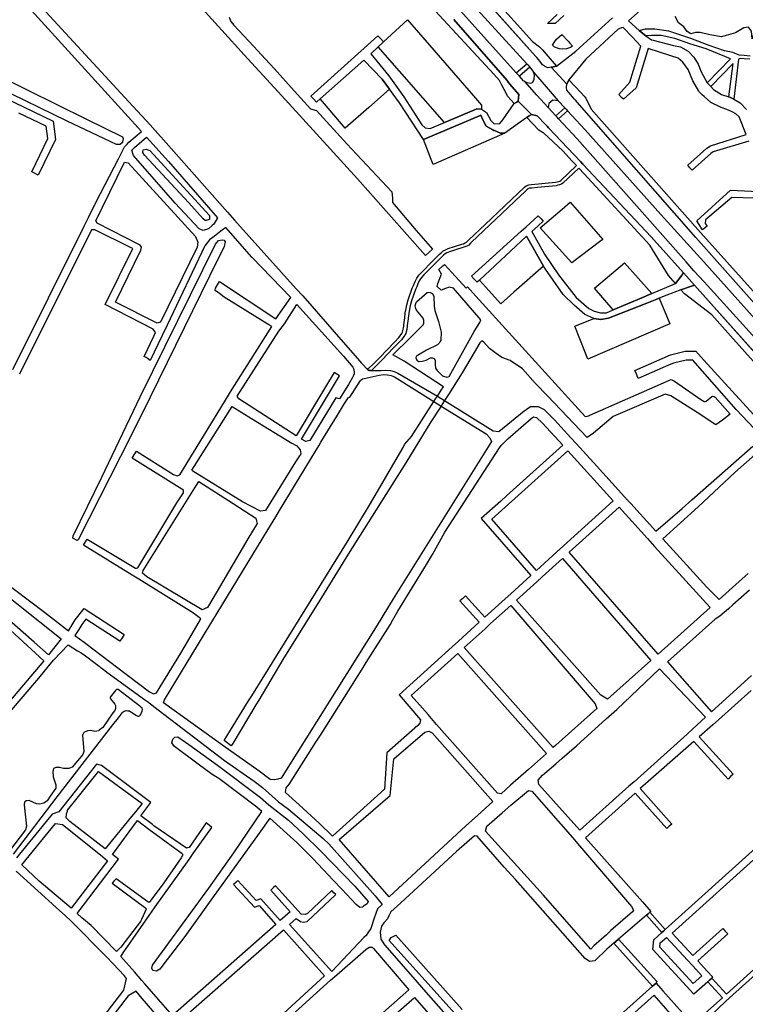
# Model space of a CAD drawing. Header units: metres. Extents: x 89872 to 99175, y 455036 to 468911.
# Tile 178 of 196: x 95569 to 96193, y 463790 to 464638. Entities that reach past the tile are written whole.
import ezdxf

# ---------------------------------------------------------------- set-up
doc = ezdxf.new("R2010")
doc.units = ezdxf.units.M
doc.layers.add('Waterdeel', color=7, linetype='Continuous', true_color=0x00aaff)
doc.layers.add('Wegdeel', color=7, linetype='Continuous', true_color=0x9a9a9a)
doc.layers.add('Wegdeel doorgaand', color=1, linetype='Continuous')

msp = doc.modelspace()

# ---------------------------------------------------------------- linework, layer by layer
at = {"layer": 'Waterdeel', "lineweight": -3}
for p, q in [((95742.58, 464628.78), (95695.77, 464680.92)), ((95749.09, 464639.99), (95750.53, 464636.38)), ((95750.53, 464636.38), (95752.88, 464633.3)), ((95752.88, 464633.3), (95770.08, 464614.81)), ((95761.92, 464607.66), (95742.58, 464628.78)), ((96030.7, 464621.13), (96035.43, 464625.04)), ((96035.43, 464625.04), (96040.69, 464619.54)), ((95770.08, 464614.81), (95776.49, 464607.93)), ((96027.25, 464616.02), (96029.35, 464619.14)), ((96028.78, 464614.5), (96027.25, 464616.02)), ((96030.7, 464613.6), (96028.78, 464614.5)), ((96029.35, 464619.14), (96030.7, 464621.13)), ((96033.18, 464612.81), (96030.7, 464613.6)), ((96042.78, 464614.09), (96039.28, 464612.9)), ((96040.69, 464619.54), (96042.24, 464617.72)), ((96042.24, 464617.72), (96044.36, 464615.24)), ((96044.36, 464615.24), (96042.78, 464614.09)), ((95509.07, 464610.08), (95626.13, 464552.19)), ((95800.59, 464565.43), (95761.92, 464607.66)), ((95776.49, 464607.93), (95787.94, 464595.62)), ((96035.85, 464612.52), (96033.18, 464612.81)), ((96039.28, 464612.9), (96035.85, 464612.52)), ((95609.46, 464550.57), (95501.73, 464602.97)), ((95787.94, 464595.62), (95802.41, 464579.46)), ((95802.41, 464579.46), (95818.84, 464561.1)), ((95859.32, 464500.82), (95800.59, 464565.43)), ((95818.84, 464561.1), (95824.26, 464559.83)), ((95824.26, 464559.83), (95850.29, 464531)), ((95652.11, 464530.41), (95609.46, 464550.57)), ((95626.13, 464552.19), (95657.29, 464537.1)), ((95657.29, 464537.1), (95657.78, 464535.43)), ((95655.07, 464530.41), (95652.11, 464530.41)), ((95657.04, 464532.09), (95655.07, 464530.41)), ((95657.2, 464532.82), (95657.04, 464532.09)), ((95657.78, 464535.43), (95657.2, 464532.82)), ((95850.29, 464531), (95888.96, 464489.79)), ((95674.53, 464523.48), (95674.7, 464524.28)), ((95676.01, 464521.33), (95674.53, 464523.48)), ((95674.7, 464524.28), (95675.03, 464525.87)), ((95675.03, 464525.87), (95677.49, 464526.35)), ((95714.21, 464480.24), (95676.01, 464521.33)), ((95677.49, 464526.35), (95680.69, 464525.4)), ((95680.69, 464525.4), (95731.97, 464469.32)), ((95870.48, 464488.28), (95859.32, 464500.82)), ((95918.03, 464434.85), (95870.48, 464488.28)), ((95888.96, 464489.79), (95889.5, 464484.19)), ((95726.67, 464466.45), (95714.21, 464480.24)), ((95889.5, 464484.19), (95889.68, 464480.58)), ((95889.68, 464480.58), (95909.84, 464456.3)), ((95731.97, 464469.32), (95731.97, 464465.96)), ((95728.21, 464464.96), (95726.67, 464466.45)), ((95729.27, 464464.95), (95728.21, 464464.96)), ((95730.87, 464465.55), (95729.27, 464464.95)), ((95731.97, 464465.96), (95730.87, 464465.55)), ((95909.84, 464456.3), (95924.11, 464440.48)), ((95672.26, 464313.23), (95737.35, 464444.77)), ((95737.35, 464444.77), (95739.66, 464447.76)), ((95739.66, 464447.76), (95742.86, 464448.48)), ((95742.86, 464448.48), (95744.67, 464448.13)), ((95744.67, 464448.13), (95745.44, 464446.64)), ((95745.44, 464446.64), (95744.67, 464442.53)), ((95744.67, 464442.53), (95732.17, 464417.01)), ((95920.9, 464437.51), (95918.03, 464434.85)), ((95924.11, 464440.48), (95920.9, 464437.51)), ((95932.99, 464425.97), (95934.36, 464427.23)), ((95934.36, 464427.23), (95940.74, 464420.26)), ((95928.55, 464410.76), (95931.81, 464418.77)), ((95929.49, 464422.72), (95932.99, 464425.97)), ((95931.81, 464418.77), (95929.49, 464422.72)), ((95940.74, 464420.26), (95953, 464406.88)), ((95732.17, 464417.01), (95681.12, 464312.85)), ((95928.11, 464408.1), (95928.55, 464410.76)), ((95910.31, 464394.93), (95919.28, 464403.1)), ((95919.28, 464403.1), (95920.59, 464403.43)), ((95920.59, 464403.43), (95922.08, 464403.1)), ((95922.08, 464403.1), (95923.62, 464402.17)), ((95923.62, 464402.17), (95924.51, 464400.96)), ((95931.34, 464405.06), (95928.11, 464408.1)), ((95935.29, 464406.5), (95931.34, 464405.06)), ((95938.3, 464407.75), (95935.29, 464406.5)), ((95942.05, 464406.87), (95938.3, 464407.75)), ((95965.46, 464379.48), (95942.05, 464406.87)), ((95953, 464406.88), (95953.99, 464407.78)), ((95953.99, 464407.78), (95961.18, 464399.87)), ((95909.19, 464391.52), (95909.56, 464393.67)), ((95909.56, 464393.67), (95910.31, 464394.93)), ((95924.51, 464400.96), (95925.12, 464399.6)), ((95925.12, 464399.6), (95925.3, 464391.38)), ((95961.18, 464399.87), (96055.07, 464296.59)), ((95909.51, 464389.37), (95909.19, 464391.52)), ((95910.31, 464387.83), (95909.51, 464389.37)), ((95915.87, 464380.83), (95910.31, 464387.83)), ((95925.3, 464391.38), (95925.91, 464387.55)), ((95925.91, 464387.55), (95929.09, 464378.02)), ((95916.57, 464378.86), (95915.87, 464380.83)), ((95916.02, 464375.07), (95916.52, 464376.76)), ((95916.52, 464376.76), (95916.57, 464378.86)), ((95929.09, 464378.02), (95931, 464371.06)), ((95959.82, 464369.31), (95964.8, 464377.06)), ((95964.8, 464377.06), (95965.46, 464379.48)), ((95904.86, 464363.92), (95916.02, 464375.07)), ((95931, 464371.06), (95931.38, 464368.73)), ((95931.51, 464367.23), (95931.28, 464363.64)), ((95931.38, 464368.73), (95931.51, 464367.23)), ((95938.46, 464330.75), (95959.82, 464369.31)), ((95889.96, 464349.44), (95904.86, 464363.92)), ((95929.61, 464359.3), (95928.28, 464357.97)), ((95930.35, 464360.69), (95929.61, 464359.3)), ((95931.1, 464361.72), (95930.35, 464360.69)), ((95931.28, 464363.64), (95931.1, 464361.72)), ((95964.58, 464359.72), (95959.8, 464351.46)), ((95966.35, 464361.27), (95964.58, 464359.72)), ((95968.12, 464360.39), (95966.35, 464361.27)), ((95972.98, 464354.86), (95968.12, 464360.39)), ((95918.71, 464353.3), (95911.01, 464348.87)), ((95928.28, 464357.97), (95918.71, 464353.3)), ((95959.8, 464351.46), (95949.57, 464333.77)), ((95978.72, 464350.45), (95972.98, 464354.86)), ((95983.57, 464347.14), (95978.72, 464350.45)), ((95899.48, 464343.81), (95889.96, 464349.44)), ((95933.34, 464321.85), (95899.48, 464343.81)), ((95909.85, 464347.78), (95909.64, 464346.65)), ((95909.64, 464346.65), (95910.57, 464344.89)), ((95910.4, 464348.61), (95909.85, 464347.78)), ((95911.01, 464348.87), (95910.4, 464348.61)), ((95910.57, 464344.89), (95912.32, 464343.66)), ((95912.32, 464343.66), (95915, 464343.76)), ((95915, 464343.76), (95918.61, 464344.69)), ((95918.61, 464344.69), (95922.12, 464346.65)), ((95922.12, 464346.65), (95924.07, 464346.75)), ((95924.07, 464346.75), (95925.72, 464346.03)), ((95925.72, 464346.03), (95926.14, 464344.38)), ((95926.14, 464344.38), (95926.14, 464341.39)), ((95990.86, 464344.48), (95983.57, 464347.14)), ((96001.46, 464337.42), (95990.86, 464344.48)), ((95926.14, 464341.39), (95926.55, 464337.98)), ((95926.55, 464337.98), (95927.89, 464335.92)), ((95927.89, 464335.92), (95932.53, 464331.18)), ((95949.57, 464333.77), (95937.63, 464315.08)), ((96012.72, 464324.64), (96001.46, 464337.42)), ((95932.53, 464331.18), (95936.24, 464330.25)), ((95936.24, 464330.25), (95938.46, 464330.75)), ((96056.85, 464296.38), (96122.88, 464325.28)), ((96122.88, 464325.28), (96127.96, 464327.66)), ((96127.96, 464327.66), (96129.54, 464327.98)), ((96129.54, 464327.98), (96132.4, 464326.55)), ((96132.4, 464326.55), (96154.94, 464310.99)), ((95928.21, 464313.82), (95931.45, 464318.89)), ((95931.45, 464318.89), (95933.34, 464321.85)), ((96022.9, 464314.02), (96012.72, 464324.64)), ((95639.51, 464243.97), (95672.26, 464313.23)), ((95681.12, 464312.85), (95664.54, 464279.9)), ((95906.01, 464279.1), (95925.18, 464309.09)), ((95925.18, 464309.09), (95926.7, 464311.47)), ((95926.7, 464311.47), (95928.21, 464313.82)), ((95934.37, 464309.97), (95932.89, 464307.66)), ((95937.63, 464315.08), (95934.37, 464309.97)), ((96057.16, 464278.28), (96022.9, 464314.02)), ((96124.15, 464315.43), (96079.46, 464296.17)), ((96129.23, 464314.16), (96124.15, 464315.43)), ((96151.67, 464299.63), (96129.23, 464314.16)), ((96154.94, 464310.99), (96157.75, 464309.3)), ((96157.75, 464309.3), (96158.66, 464309.22)), ((96158.66, 464309.22), (96159.6, 464309.51)), ((96159.6, 464309.51), (96164.29, 464313.62)), ((96164.29, 464313.62), (96165.28, 464313.7)), ((96165.28, 464313.7), (96166.35, 464313.58)), ((96166.35, 464313.58), (96167.25, 464312.96)), ((96167.25, 464312.96), (96180.19, 464298.28)), ((95931.38, 464305.29), (95922.63, 464291.59)), ((95932.89, 464307.66), (95931.38, 464305.29)), ((96167.96, 464289.08), (96151.67, 464299.63)), ((95922.63, 464291.59), (95900.99, 464256.36)), ((96055.07, 464296.59), (96056.85, 464296.38)), ((96079.46, 464296.17), (96062.56, 464281.77)), ((96173.49, 464293.21), (96167.96, 464289.08)), ((96180.19, 464298.28), (96173.49, 464293.21)), ((95664.54, 464279.9), (95619.04, 464189.93)), ((95899.9, 464272.2), (95906.01, 464279.1)), ((96062.56, 464281.77), (96057.16, 464278.28)), ((95869.7, 464219.87), (95898.61, 464269.69)), ((95898.61, 464269.69), (95899.9, 464272.2)), ((95900.99, 464256.36), (95851.3, 464177.63)), ((95614.8, 464193.41), (95639.51, 464243.97)), ((95851.37, 464189.58), (95869.7, 464219.87)), ((95614.47, 464191.52), (95614.8, 464193.41)), ((95618.06, 464189.62), (95614.47, 464191.52)), ((95619.04, 464189.93), (95618.06, 464189.62)), ((95768.36, 464055.82), (95851.37, 464189.58)), ((95851.3, 464177.63), (95828.34, 464140.31)), ((95828.34, 464140.31), (95795.26, 464087.09)), ((95795.26, 464087.09), (95774.46, 464052.11)), ((95765.71, 464051.54), (95768.36, 464055.82)), ((95744.54, 464017.43), (95765.71, 464051.54)), ((95771.94, 464047.88), (95752.2, 464014.69)), ((95774.46, 464052.11), (95771.94, 464047.88)), ((95700.57, 464018.43), (95702.25, 464020.3)), ((95702.25, 464020.3), (95704.79, 464020.51)), ((95704.79, 464020.51), (95714.33, 464013.94)), ((95699.7, 464015.21), (95700.57, 464018.43)), ((95702.04, 464012.24), (95699.7, 464015.21)), ((95722.38, 463996.98), (95702.04, 464012.24)), ((95714.33, 464013.94), (95738.92, 463996.13)), ((95750.74, 464012.56), (95744.54, 464017.43)), ((95752.2, 464014.69), (95750.74, 464012.56)), ((95734.26, 463988.07), (95722.38, 463996.98)), ((95738.92, 463996.13), (95775.91, 463968.27)), ((95740.1, 463984.45), (95734.26, 463988.07)), ((95772.72, 463959.78), (95740.1, 463984.45)), ((95775.91, 463968.27), (95783.07, 463961.9)), ((95783.07, 463961.9), (95800.05, 463948.64)), ((95753.09, 463920.65), (95776.98, 463956.2)), ((95776.98, 463956.2), (95772.72, 463959.78)), ((95783.93, 463950.36), (95774.85, 463937.49)), ((95807.21, 463929.53), (95783.93, 463950.36)), ((95800.05, 463948.64), (95812.78, 463936.96)), ((95774.85, 463937.49), (95765.83, 463925.29)), ((95812.78, 463936.96), (95827.9, 463922.1)), ((95821, 463915.74), (95807.21, 463929.53)), ((95731.61, 463890.14), (95753.09, 463920.65)), ((95765.83, 463925.29), (95734.7, 463881.96)), ((95827.9, 463922.1), (95857.08, 463891.86)), ((95838.86, 463896.79), (95821, 463915.74)), ((95845.98, 463889.2), (95838.86, 463896.79)), ((95682.9, 463823.72), (95731.61, 463890.14)), ((95858.41, 463875.94), (95845.98, 463889.2)), ((95857.08, 463891.86), (95868.49, 463878.59)), ((95734.7, 463881.96), (95710.91, 463848.62)), ((95861.33, 463873.55), (95858.41, 463875.94)), ((95867.69, 463876.74), (95864.69, 463874.53)), ((95868.49, 463878.59), (95867.69, 463876.74)), ((95863.71, 463873.82), (95861.33, 463873.55)), ((95864.69, 463874.53), (95863.71, 463873.82)), ((95710.91, 463848.62), (95695.53, 463828.72)), ((95886.67, 463844.97), (95888.51, 463847.67)), ((96022.42, 463694.63), (95886.67, 463844.97)), ((95888.51, 463847.67), (95892.34, 463849.79)), ((95892.34, 463849.79), (95949.4, 463785.61)), ((95695.53, 463828.72), (95689.39, 463820.29)), ((95682.41, 463821.27), (95682.9, 463823.72)), ((95683.39, 463819.19), (95682.41, 463821.27)), ((95686.45, 463818.82), (95683.39, 463819.19)), ((95689.39, 463820.29), (95686.45, 463818.82))]:
    msp.add_line(p, q, dxfattribs=at)
for points in [[(96208.46, 464642.24), (96205.14, 464637.26), (96202.65, 464631.45), (96199.16, 464621.3), (96198.5, 464628.13), (96196.01, 464631.45), (96191.86, 464631.03), (96184.8, 464626.47), (96172.76, 464623.14), (96162.8, 464624.8), (96154.5, 464626.88), (96150.35, 464626.88), (96146.19, 464625.64), (96143.29, 464627.71), (96140.38, 464631.86), (96135.82, 464635.19), (96132.91, 464640.58)], [(95563.39, 463919.28), (95601.08, 463968.87), (95648.97, 464030.76), (95653.68, 464036.92), (95655.44, 464039.22), (95656.85, 464041.06), (95657.69, 464041.95), (95658.67, 464042.59), (95660.2, 464042.98), (95661.88, 464042.93), (95663.21, 464042.69), (95668.68, 464039.14), (95670.3, 464038.15), (95671.14, 464038.2), (95671.88, 464038.6), (95672.42, 464039.24), (95673.21, 464040.32), (95673.65, 464041.26), (95674.15, 464042.39), (95674.29, 464044.02), (95674.05, 464045.15), (95672.76, 464046.34), (95671.98, 464046.92), (95653.55, 464061.11), (95652.76, 464061.26), (95651.92, 464061.06), (95651.13, 464060.42), (95646.6, 464054.56), (95646.65, 464053.72), (95646.8, 464053.18), (95650.49, 464048.65), (95651.04, 464047.51), (95651.23, 464046.23), (95651.18, 464044.71), (95650.54, 464043.23), (95648.99, 464040.99), (95640.34, 464028.49), (95637.21, 464026.12), (95636.82, 464025.67), (95633.45, 464025.09), (95629.67, 464025.86), (95627.09, 464025.67), (95623.92, 464024.13), (95622.73, 464021.82), (95623.92, 464007.76), (95623.12, 464005.26), (95613.79, 463994.28), (95611.01, 463993.13), (95606.44, 463993.13), (95602.87, 463994.09), (95599.69, 463993.9), (95597.91, 463993.13), (95597.11, 463990.63), (95597.51, 463986.01), (95599.89, 463979.07), (95599.89, 463976.19), (95594.93, 463969.45), (95592.4, 463965.45), (95589.48, 463963.39), (95586.02, 463962.36), (95583.1, 463962.62), (95576.98, 463965.71), (95574.32, 463965.45), (95572.73, 463964.17), (95572.47, 463962.1), (95572.73, 463959.01), (95574.59, 463943.53), (95573.68, 463940.35), (95559.84, 463922.22)]]:
    msp.add_lwpolyline(points, dxfattribs=at)
at = {"layer": 'Wegdeel'}
for p, q in [((96012.68, 464606.38), (95827.51, 464814.12)), ((95941.84, 464695.31), (96009.93, 464619.01)), ((95976.87, 464590.91), (95913.92, 464659.09)), ((95881.89, 464618.79), (95895.6, 464631.44)), ((95895.6, 464631.44), (95902.43, 464637.75)), ((95902.43, 464637.75), (95960.89, 464570.39)), ((95942.4, 464638.09), (95988.12, 464585.46)), ((95865.11, 464613.32), (95876.91, 464623.94)), ((95876.91, 464623.94), (95879.43, 464621.34)), ((95859.8, 464608.53), (95865.11, 464613.32)), ((95877.36, 464614.6), (95870.89, 464608.63)), ((95881.89, 464618.79), (95877.36, 464614.6)), ((95877.36, 464614.6), (95881.89, 464618.79)), ((95934.4, 464549.45), (95877.36, 464614.6)), ((95879.43, 464621.34), (95881.89, 464618.79)), ((96009.93, 464619.01), (96016.15, 464614.69)), ((96016.15, 464614.69), (96018.82, 464611.62)), ((95819.28, 464572.04), (95859.8, 464608.53)), ((95870.89, 464608.63), (95886.49, 464589.56)), ((96013.73, 464605.29), (96012.68, 464606.38)), ((96015.49, 464603.45), (96013.73, 464605.29)), ((96018.82, 464611.62), (96021.45, 464608.59)), ((96021.45, 464608.59), (96030.62, 464598.03)), ((95864.99, 464603.08), (95827.43, 464569.75)), ((95827.43, 464569.75), (95864.99, 464603.08)), ((95880.59, 464586.79), (95864.99, 464603.08)), ((95864.99, 464603.08), (95880.59, 464586.79)), ((95996.05, 464592.21), (96005.15, 464599.97)), ((96007.83, 464596.93), (95998.87, 464589.29)), ((96005.15, 464599.97), (96005.99, 464599.02)), ((96005.99, 464599.02), (96007.83, 464596.93)), ((96018.78, 464599.18), (96015.49, 464603.45)), ((96021.22, 464597.2), (96018.78, 464599.18)), ((96023.55, 464596.39), (96021.22, 464597.2)), ((96026.13, 464596.99), (96023.55, 464596.39)), ((96027.87, 464597.39), (96026.13, 464596.99)), ((96030.62, 464598.03), (96027.87, 464597.39)), ((95886.49, 464589.56), (95899.31, 464571.54)), ((95981.63, 464585.45), (95976.87, 464590.91)), ((95997.1, 464591.13), (95996.05, 464592.21)), ((95998.87, 464589.29), (95997.1, 464591.13)), ((96011.72, 464590.35), (96010.83, 464592.82)), ((96010.83, 464592.82), (96021.79, 464580.13)), ((96011.6, 464586.28), (96011.72, 464590.35)), ((95886.9, 464578.13), (95880.59, 464586.79)), ((95880.59, 464586.79), (95886.9, 464578.13)), ((95983.63, 464581.63), (95981.63, 464585.45)), ((95985.55, 464577.94), (95983.63, 464581.63)), ((95988.12, 464585.46), (95989.16, 464584.17)), ((95989.16, 464584.17), (95990.64, 464582.32)), ((95990.64, 464582.32), (95998.36, 464573.43)), ((96013.88, 464572.94), (96003.32, 464584.72)), ((96003.32, 464584.72), (96005.21, 464583.89)), ((96005.21, 464583.89), (96008.23, 464583.14)), ((96008.23, 464583.14), (96010.09, 464583.84)), ((96010.09, 464583.84), (96011.6, 464586.28)), ((96021.79, 464580.13), (96032.19, 464568.1)), ((96039.23, 464579.42), (96039.63, 464582.34)), ((96039.68, 464577.23), (96039.23, 464579.42)), ((96039.63, 464582.34), (96040.2, 464583.56)), ((96040.2, 464583.56), (96041.44, 464586.22)), ((96041.44, 464586.22), (96051.53, 464575.18)), ((95821.73, 464569.43), (95819.28, 464572.04)), ((95886.9, 464578.13), (95869.05, 464562.41)), ((95895.5, 464566.34), (95886.9, 464578.13)), ((95899.31, 464571.54), (95914.91, 464547.27)), ((95988.72, 464571.86), (95985.55, 464577.94)), ((95994.37, 464565.74), (95988.72, 464571.86)), ((95998.36, 464573.43), (95997.72, 464567.79)), ((96023.51, 464562.2), (96013.88, 464572.94)), ((96046.07, 464569.55), (96039.68, 464577.23)), ((96051.53, 464575.18), (96054.38, 464572.05)), ((96054.38, 464572.05), (96055.85, 464570.3)), ((95824.15, 464566.84), (95821.73, 464569.43)), ((95827.43, 464569.75), (95824.15, 464566.84)), ((95831.02, 464565.49), (95827.43, 464569.75)), ((95848.7, 464544.5), (95831.02, 464565.49)), ((95869.05, 464562.41), (95848.7, 464544.5)), ((95900.38, 464558.94), (95895.5, 464566.34)), ((95960.89, 464570.39), (95966.22, 464564.26)), ((95966.22, 464564.26), (95966.22, 464560.79)), ((95984.59, 464551.78), (95994.37, 464565.74)), ((95994.37, 464565.74), (95996.44, 464567.01)), ((95996.44, 464567.01), (95994.37, 464565.74)), ((95996.44, 464567.01), (95997.72, 464567.79)), ((95997.72, 464567.79), (95996.44, 464567.01)), ((95997.72, 464567.79), (96003.13, 464562.33)), ((96003.13, 464562.33), (96009.08, 464556.3)), ((96024.1, 464565.73), (96023.51, 464562.2)), ((96027.62, 464568.67), (96024.1, 464565.73)), ((96032.19, 464568.1), (96027.62, 464568.67)), ((96030.01, 464555.22), (96037.78, 464562.15)), ((96037.78, 464562.15), (96039.05, 464560.76)), ((96047.26, 464568.23), (96046.07, 464569.55)), ((96048.53, 464566.82), (96047.26, 464568.23)), ((96150.51, 464450.44), (96048.53, 464566.82)), ((96055.85, 464570.3), (96060.43, 464560.94)), ((95916.3, 464534.79), (95900.38, 464558.94)), ((95964.37, 464555.1), (95916.3, 464534.79)), ((95916.3, 464534.79), (95964.37, 464555.1)), ((95934.4, 464549.45), (95959.55, 464560.08)), ((95959.55, 464560.08), (95934.4, 464549.45)), ((95959.55, 464560.08), (95962.06, 464561.14)), ((95962.06, 464561.14), (95959.55, 464560.08)), ((95962.06, 464561.14), (95966.22, 464560.79)), ((95966.22, 464560.79), (95962.06, 464561.14)), ((95965.52, 464555.59), (95964.37, 464555.1)), ((95964.37, 464555.1), (95965.52, 464555.59)), ((95967.13, 464552.25), (95965.52, 464555.59)), ((95965.52, 464555.59), (95967.13, 464552.25)), ((95966.22, 464560.79), (95970.38, 464558.02)), ((95970.38, 464558.02), (95974.19, 464551.08)), ((96005.24, 464553.71), (95999.43, 464549.6)), ((96007.3, 464555.1), (96005.24, 464553.71)), ((96005.24, 464553.71), (96007.3, 464555.1)), ((96015.6, 464542.83), (96005.24, 464553.71)), ((96009.08, 464556.3), (96007.3, 464555.1)), ((96007.3, 464555.1), (96009.08, 464556.3)), ((96009.08, 464556.3), (96013.93, 464555.13)), ((96013.93, 464555.13), (96021.38, 464547.66)), ((96031.22, 464553.92), (96030.01, 464555.22)), ((96032.51, 464552.53), (96031.22, 464553.92)), ((96040.26, 464559.45), (96032.51, 464552.53)), ((96039.05, 464560.76), (96040.26, 464559.45)), ((96060.43, 464560.94), (96154.62, 464454.55)), ((95914.91, 464547.27), (95917.69, 464544.84)), ((95921.85, 464544.15), (95934.4, 464549.45)), ((95970.03, 464546.23), (95967.13, 464552.25)), ((95967.13, 464552.25), (95970.03, 464546.23)), ((95975.99, 464543.11), (95970.03, 464546.23)), ((95970.03, 464546.23), (95975.99, 464543.11)), ((95974.19, 464551.08), (95976.96, 464548.31)), ((95976.96, 464548.31), (95981.82, 464548.66)), ((95981.82, 464548.66), (95984.59, 464551.78)), ((95999.43, 464549.6), (95986.32, 464540.34)), ((96021.38, 464547.66), (96022.68, 464546.17)), ((96022.68, 464546.17), (96023.82, 464544.87)), ((95917.69, 464544.84), (95921.85, 464544.15)), ((95986.32, 464540.34), (95924.63, 464513.23)), ((95976.9, 464542.64), (95975.99, 464543.11)), ((95975.99, 464543.11), (95976.9, 464542.64)), ((95977.31, 464542.42), (95976.9, 464542.64)), ((95976.9, 464542.64), (95977.31, 464542.42)), ((95982.51, 464540.34), (95977.31, 464542.42)), ((95977.31, 464542.42), (95982.51, 464540.34)), ((95986.32, 464540.34), (95982.51, 464540.34)), ((95982.51, 464540.34), (95986.32, 464540.34)), ((96019.29, 464540.54), (96015.6, 464542.83)), ((96019.73, 464540.26), (96019.29, 464540.54)), ((96036.29, 464524.93), (96019.73, 464540.26)), ((96023.82, 464544.87), (96051.3, 464515.72)), ((95920.59, 464523.7), (95916.3, 464534.79)), ((95922.95, 464517.58), (95920.59, 464523.7)), ((96044.31, 464516.2), (96036.29, 464524.93)), ((95924.63, 464513.23), (95922.95, 464517.58)), ((96034.33, 464499.48), (96047.79, 464512.39)), ((96047.79, 464512.39), (96044.31, 464516.2)), ((96051.3, 464515.72), (96053.38, 464513.51)), ((96053.38, 464513.51), (96112.29, 464451.03)), ((96049.84, 464510.2), (96036.23, 464497.16)), ((96054.41, 464505.21), (96049.84, 464510.2)), ((96110.9, 464443.72), (96054.41, 464505.21)), ((96003.29, 464493.8), (96004.7, 464494.93)), ((96004.7, 464494.93), (96006.9, 464495.65)), ((96006.9, 464495.65), (96009.06, 464495.95)), ((96009.06, 464495.95), (96029.83, 464497.97)), ((96030.29, 464495), (96014.45, 464493.46)), ((96029.83, 464497.97), (96031.14, 464498.25)), ((96031.73, 464495.3), (96030.29, 464495)), ((96031.14, 464498.25), (96032.5, 464498.51)), ((96033.36, 464495.62), (96031.73, 464495.3)), ((96032.5, 464498.51), (96033.53, 464498.93)), ((96034.97, 464496.28), (96033.36, 464495.62)), ((96033.53, 464498.93), (96034.33, 464499.48)), ((96036.23, 464497.16), (96034.97, 464496.28)), ((95969.19, 464461.52), (96003.29, 464493.8)), ((96003.17, 464489.51), (95996.06, 464482.79)), ((96003.99, 464490.3), (96003.17, 464489.51)), ((96005.28, 464491.55), (96003.99, 464490.3)), ((96006.15, 464492.25), (96005.28, 464491.55)), ((96007.58, 464492.72), (96006.15, 464492.25)), ((96009.41, 464492.97), (96007.58, 464492.72)), ((96014.45, 464493.46), (96009.41, 464492.97)), ((95994.13, 464480.97), (95957.47, 464446.33)), ((95996.06, 464482.79), (95994.13, 464480.97)), ((96035.46, 464474.75), (96042.4, 464480.76)), ((96042.4, 464480.76), (96070.54, 464448.73)), ((96004.61, 464459.69), (96014.99, 464469.07)), ((96014.99, 464469.07), (96017.15, 464466.77)), ((96016.78, 464458.57), (96035.46, 464474.75)), ((95955.37, 464448.46), (95969.19, 464461.52)), ((96014.88, 464460.46), (96009.46, 464455.6)), ((96019.32, 464464.45), (96014.88, 464460.46)), ((96017.15, 464466.77), (96019.32, 464464.45)), ((95957.53, 464417.18), (96000.28, 464455.78)), ((96000.28, 464455.78), (96004.61, 464459.69)), ((96009.46, 464455.6), (96020.44, 464435.92)), ((96043.78, 464428.6), (96016.78, 464458.57)), ((96154.62, 464454.55), (96287.16, 464306.89)), ((95942.9, 464442.5), (95949.1, 464444.51)), ((95949.1, 464444.51), (95950.65, 464445.02)), ((95950.65, 464445.02), (95952.17, 464445.69)), ((95952.17, 464445.69), (95953.28, 464446.28)), ((95953.28, 464446.28), (95954.38, 464447.45)), ((95955.12, 464443.85), (95953.47, 464442.99)), ((95954.38, 464447.45), (95955.37, 464448.46)), ((95956.56, 464445.38), (95955.12, 464443.85)), ((95957.47, 464446.33), (95956.56, 464445.38)), ((96004.88, 464451.48), (95964.57, 464413.72)), ((95964.57, 464413.72), (96004.88, 464451.48)), ((96019.65, 464425.7), (96004.88, 464451.48)), ((96004.88, 464451.48), (96019.65, 464425.7)), ((96067.6, 464446.52), (96043.78, 464428.6)), ((96070.54, 464448.73), (96067.6, 464446.52)), ((96127.09, 464417.63), (96110.9, 464443.72)), ((96112.29, 464451.03), (96140.04, 464419.92)), ((96277.17, 464307.92), (96150.51, 464450.44)), ((95926.35, 464432.31), (95929.7, 464435.68)), ((95929.7, 464435.68), (95931.38, 464437.31)), ((95931.38, 464437.31), (95933.06, 464438.8)), ((95933.41, 464435.11), (95931.8, 464433.55)), ((95933.06, 464438.8), (95935.06, 464439.83)), ((95934.76, 464436.31), (95933.41, 464435.11)), ((95936.28, 464437.09), (95934.76, 464436.31)), ((95935.06, 464439.83), (95937.55, 464440.77)), ((95937.04, 464437.37), (95936.28, 464437.09)), ((95938.54, 464437.94), (95937.04, 464437.37)), ((95937.55, 464440.77), (95942.9, 464442.5)), ((95943.82, 464439.65), (95938.54, 464437.94)), ((95950.03, 464441.66), (95943.82, 464439.65)), ((95951.73, 464442.22), (95950.03, 464441.66)), ((95953.47, 464442.99), (95951.73, 464442.22)), ((96020.44, 464435.92), (96032.57, 464418.31)), ((95916.73, 464422.57), (95921.68, 464427.58)), ((95921.68, 464427.58), (95926.35, 464432.31)), ((95924.89, 464426.56), (95924.09, 464425.74)), ((95928.52, 464430.23), (95924.89, 464426.56)), ((95929.19, 464430.91), (95928.52, 464430.23)), ((95931.8, 464433.55), (95929.19, 464430.91)), ((96081.68, 464422.2), (96089.3, 464428.6)), ((96089.3, 464428.6), (96112.89, 464402.14)), ((95912.23, 464417.92), (95914.23, 464420.04)), ((95914.23, 464420.04), (95914.53, 464420.35)), ((95914.53, 464420.35), (95916.73, 464422.57)), ((95916.53, 464418.1), (95914.58, 464416.03)), ((95924.09, 464425.74), (95916.53, 464418.1)), ((96019.65, 464425.7), (95994.06, 464403.18)), ((96021.13, 464423.11), (96019.65, 464425.7)), ((96036.46, 464401.38), (96021.13, 464423.11)), ((96032.57, 464418.31), (96047.66, 464398.86)), ((96063.45, 464406.87), (96081.68, 464422.2)), ((96138.01, 464417.2), (96140.04, 464419.92)), ((96140.04, 464419.92), (96138.01, 464417.2)), ((96140.04, 464419.92), (96144.85, 464414.53)), ((95907.58, 464409.09), (95908.97, 464412.5)), ((95908.97, 464412.5), (95910.52, 464415.41)), ((95911.69, 464411.22), (95910.36, 464407.95)), ((95910.52, 464415.41), (95912.23, 464417.92)), ((95913.1, 464413.86), (95911.69, 464411.22)), ((95914.58, 464416.03), (95913.1, 464413.86)), ((95959.97, 464414.48), (95957.53, 464417.18)), ((95962.36, 464411.84), (95959.97, 464414.48)), ((95964.57, 464413.72), (95962.36, 464411.84)), ((95969.69, 464408.03), (95964.57, 464413.72)), ((96112.89, 464402.14), (96133.18, 464410.72)), ((96133.18, 464410.72), (96127.09, 464417.63)), ((96133.18, 464410.72), (96138.01, 464417.2)), ((96138.01, 464417.2), (96133.18, 464410.72)), ((96144.85, 464414.53), (96149.49, 464409.33)), ((95903.16, 464396.65), (95906.59, 464406.7)), ((95909.4, 464405.64), (95906.03, 464395.76)), ((95906.59, 464406.7), (95907.58, 464409.09)), ((95910.36, 464407.95), (95909.4, 464405.64)), ((95982.92, 464393.37), (95969.69, 464408.03)), ((95994.06, 464403.18), (95982.92, 464393.37)), ((96045.84, 464392), (96036.46, 464401.38)), ((96079.48, 464388.02), (96063.45, 464406.87)), ((96104.22, 464398.48), (96112.89, 464402.14)), ((96112.89, 464402.14), (96104.22, 464398.48)), ((96137.82, 464405.46), (96125.66, 464400.69)), ((96146.06, 464408.2), (96137.82, 464405.46)), ((96137.82, 464405.46), (96146.06, 464408.2)), ((96140.95, 464401.92), (96137.82, 464405.46)), ((96164.46, 464383.79), (96140.95, 464401.92)), ((96149.49, 464409.33), (96146.06, 464408.2)), ((96146.06, 464408.2), (96149.49, 464409.33)), ((96149.49, 464409.33), (96246.2, 464300.94)), ((95901.95, 464392.36), (95903.16, 464396.65)), ((95906.03, 464395.76), (95904.86, 464391.62)), ((96047.66, 464398.86), (96058.42, 464389.26)), ((96108.52, 464393.96), (96075.57, 464381.02)), ((96075.57, 464381.02), (96108.52, 464393.96)), ((96079.48, 464388.02), (96104.22, 464398.48)), ((96104.22, 464398.48), (96079.48, 464388.02)), ((96117.16, 464397.35), (96108.52, 464393.96)), ((96108.52, 464393.96), (96117.16, 464397.35)), ((96119.15, 464398.13), (96117.16, 464397.35)), ((96117.16, 464397.35), (96119.15, 464398.13)), ((96125.66, 464400.69), (96119.15, 464398.13)), ((96119.15, 464398.13), (96128.19, 464375.99)), ((95900.12, 464381.35), (95900.5, 464385.38)), ((95900.5, 464385.38), (95901.27, 464389.32)), ((95901.27, 464389.32), (95901.95, 464392.36)), ((95903.48, 464384.95), (95903.1, 464381.03)), ((95904.21, 464388.71), (95903.48, 464384.95)), ((95904.86, 464391.62), (95904.21, 464388.71)), ((96055.21, 464383.99), (96045.84, 464392)), ((96058.42, 464389.26), (96062.99, 464386.97)), ((96062.99, 464386.97), (96068.71, 464385.59)), ((96068.71, 464385.59), (96073.74, 464385.59)), ((96073.74, 464385.59), (96079.48, 464388.02)), ((95899.34, 464375.11), (95900.12, 464381.35)), ((95902.81, 464378.72), (95902.31, 464374.72)), ((95902.93, 464379.66), (95902.81, 464378.72)), ((95903.1, 464381.03), (95902.93, 464379.66)), ((96046.52, 464373.93), (96062.76, 464380.56)), ((96062.76, 464380.56), (96055.21, 464383.99)), ((96128.19, 464375.99), (96057.73, 464345.56)), ((96068.94, 464379.88), (96062.76, 464380.56)), ((96062.76, 464380.56), (96068.94, 464379.88)), ((96075.57, 464381.02), (96068.94, 464379.88)), ((96068.94, 464379.88), (96075.57, 464381.02)), ((96180.49, 464365.79), (96164.46, 464383.79)), ((95896.96, 464366.8), (95897.67, 464367.86)), ((95897.67, 464367.86), (95898.14, 464368.95)), ((95898.14, 464368.95), (95898.54, 464370.05)), ((95898.54, 464370.05), (95898.85, 464371.56)), ((95898.85, 464371.56), (95898.98, 464372.53)), ((95898.98, 464372.53), (95899.18, 464373.93)), ((95899.18, 464373.93), (95899.34, 464375.11)), ((95900.93, 464367.84), (95900.47, 464366.77)), ((95901.44, 464369.23), (95900.93, 464367.84)), ((95901.81, 464371.06), (95901.44, 464369.23)), ((95901.96, 464372.13), (95901.81, 464371.06)), ((95902.15, 464373.52), (95901.96, 464372.13)), ((95902.31, 464374.72), (95902.15, 464373.52)), ((96055.15, 464352.1), (96046.52, 464373.93)), ((95878.51, 464347.19), (95891.26, 464360.28)), ((95896.17, 464361.02), (95890.27, 464354.96)), ((95891.26, 464360.28), (95895.14, 464364.26)), ((95895.14, 464364.26), (95896.96, 464366.8)), ((95897.41, 464362.29), (95896.17, 464361.02)), ((95899.41, 464365.07), (95897.41, 464362.29)), ((95900.27, 464366.31), (95899.41, 464365.07)), ((95900.47, 464366.77), (95900.27, 464366.31)), ((96241.76, 464296.98), (96180.49, 464365.79)), ((95890.27, 464354.96), (95880.65, 464345.09)), ((96057.73, 464345.56), (96055.15, 464352.1)), ((95872.51, 464341.08), (95878.51, 464347.19)), ((95880.65, 464345.09), (95874.62, 464338.94)), ((95867.51, 464337.3), (95868.19, 464337.47)), ((95868.06, 464336.81), (95867.51, 464337.3)), ((95868.95, 464336.28), (95868.06, 464336.81)), ((95868.19, 464337.47), (95869.5, 464338.22)), ((95869.72, 464335.97), (95868.95, 464336.28)), ((95869.5, 464338.22), (95872.51, 464341.08)), ((95870.63, 464335.78), (95869.72, 464335.97)), ((95871.43, 464335.78), (95870.63, 464335.78)), ((95874.62, 464338.94), (95871.43, 464335.78)), ((96108.23, 463866.96), (96109.63, 463868.16)), ((96121.48, 463852.09), (96108.23, 463866.96)), ((96109.63, 463868.16), (96111.08, 463869.42)), ((96111.08, 463869.42), (96124.28, 463854.62)), ((96122.95, 463853.42), (96121.48, 463852.09)), ((96124.28, 463854.62), (96122.95, 463853.42)), ((96080.17, 463842.78), (96081.77, 463844.16)), ((96113.43, 463805.76), (96080.17, 463842.78)), ((96081.77, 463844.16), (96084.2, 463846.25)), ((96084.2, 463846.25), (96116.92, 463809.83)), ((96119.6, 463839.38), (96119.99, 463843.08)), ((96119.99, 463843.08), (96125.27, 463847.59)), ((96125.27, 463847.59), (96143.5, 463828.09)), ((96148.46, 463808.08), (96119.6, 463839.38)), ((96143.5, 463828.09), (96147.76, 463823.44)), ((96147.76, 463823.44), (96155.77, 463814.68)), ((96116.42, 463808.43), (96114.81, 463806.99)), ((96116.92, 463809.83), (96116.42, 463808.43)), ((96155.77, 463814.68), (96148.46, 463808.08)), ((96114.81, 463806.99), (96113.43, 463805.76))]:
    msp.add_line(p, q, dxfattribs=at)
for points in [[(95570.93, 464667.17), (95662.64, 464567.33), (95681.08, 464547.26), (95685.26, 464542.61), (95694.71, 464531.89), (95747.41, 464472.1), (95753.45, 464465.36), (95806.69, 464406.31), (95812.27, 464400.04), (95847.12, 464360.31), (95861.3, 464343.94), (95862.67, 464342.47), (95864, 464341.05), (95867.51, 464337.3), (95868.06, 464336.81), (95868.95, 464336.28), (95869.72, 464335.97), (95870.63, 464335.78), (95871.43, 464335.78), (95873.13, 464335.79), (95879.72, 464335.92), (95883.9, 464336.04), (95887.75, 464335.73), (95891.04, 464334.93), (95894.13, 464333.63), (95928.21, 464313.82), (95934.37, 464309.97), (95976.16, 464283.85), (95981.03, 464283.46), (96002.76, 464301.23), (96004.46, 464302.33), (96008.27, 464304.8), (96011.73, 464304.8), (96014.94, 464304.8), (96020.02, 464302.26), (96028.91, 464293.36), (96043.07, 464277.94), (96047.67, 464272.92), (96062.42, 464256.72), (96086.65, 464230.1), (96091.64, 464224.61), (96094.65, 464221.29), (96116.15, 464197.61), (96138.86, 464216.97), (96147.32, 464224.62), (96199.57, 464270.81)], [(95562.88, 464336.77), (95624.18, 464460.18), (95627.92, 464467.7), (95634.62, 464481.19), (95653.66, 464518.12), (95659.01, 464528.5), (95660.34, 464529.96), (95661.18, 464530.88), (95662.71, 464532.56), (95673.41, 464541.68), (95601.73, 464620.67), (95567.48, 464658.89)], [(96120.22, 464661.55), (96092.59, 464636.98), (96101.96, 464628.64), (96105.1, 464626), (96107.61, 464623.89), (96112.43, 464620.68), (96113.83, 464620.31), (96131.43, 464615.68), (96137.43, 464614.43), (96143.92, 464610.68), (96148.92, 464605.68), (96152.67, 464599.68), (96155.17, 464592.93), (96160.41, 464583.48), (96161.17, 464582.67), (96161.72, 464582.1), (96163.48, 464580.26), (96165.92, 464577.92), (96172.67, 464573.42), (96179.05, 464571.44), (96180.9, 464570.72), (96181.67, 464570.42), (96183.27, 464569.51), (96188.67, 464566.42), (96194.16, 464560.67)], [(96037, 464641.57), (96029.45, 464634.76), (96026.93, 464634.71), (96023.1, 464634.63), (96031.14, 464642.5)], [(96196.24, 464533.37), (96165.62, 464524.12), (96163.54, 464522.7), (96147.41, 464508.34), (96145.55, 464510.38), (96143.62, 464512.52), (96160.06, 464527.16), (96163.13, 464529.25), (96193.99, 464539.05), (96187.92, 464554.42), (96184.92, 464556.92), (96181.99, 464558.48), (96177.28, 464560.48), (96172.42, 464562.42), (96163.67, 464566.67), (96157.67, 464571.67), (96156.28, 464573.07), (96153.42, 464575.92), (96153.16, 464576.38), (96148.17, 464585.17), (96143.92, 464594.93), (96139.43, 464601.43), (96135.43, 464604.68), (96129.18, 464606.93), (96109.48, 464613.1), (96099.36, 464579.35), (96088.31, 464569.54), (96086.79, 464571.06), (96084.32, 464573.53), (96093.93, 464584.17), (96103.34, 464615.25), (96095.74, 464623.15), (96087.98, 464631.22), (96086.61, 464630.96), (96083.68, 464629.68), (96056.06, 464604.02), (96041.44, 464586.22), (96040.2, 464583.56), (96039.63, 464582.34), (96032.88, 464589.66), (96026.13, 464596.99), (96027.87, 464597.39), (96030.62, 464598.03), (96047.46, 464610.86), (96078.8, 464639.51)], [(96197.07, 464603.88), (96192.11, 464604.24), (96188.67, 464604.49), (96187.42, 464603.99), (96183.27, 464569.51), (96181.67, 464570.42), (96180.9, 464570.72), (96179.05, 464571.44), (96182.88, 464600.12), (96163.48, 464580.26), (96161.72, 464582.1), (96161.17, 464582.67), (96160.41, 464583.48), (96180.5, 464604.34), (96159.42, 464612.74), (96145.42, 464616.99), (96132.43, 464621.68), (96120.93, 464624.18), (96112.43, 464624.43), (96107.61, 464623.89), (96105.1, 464626), (96101.96, 464628.64), (96107.18, 464630.18), (96115.43, 464630.18), (96127.18, 464628.43), (96146.17, 464621.99), (96161.92, 464615.99), (96174.92, 464611.49), (96179.75, 464610.49), (96182.17, 464609.99), (96187.65, 464607.6), (96192.34, 464607.25), (96197.4, 464606.87)], [(95495.53, 464599.73), (95597.37, 464550.53), (95599.44, 464534.62), (95584.68, 464504.11), (95581.46, 464505.67), (95579.03, 464506.85), (95592.98, 464535.66), (95591.59, 464546.35), (95568, 464557.5)], [(96201.47, 464484.22), (96181.52, 464484.7), (96159.09, 464465.6), (96158.56, 464462.53), (96160.46, 464460.1), (96157.92, 464458.19), (96156.33, 464457.03), (96151.36, 464464.76), (96180.57, 464491.21), (96204.55, 464490.05)], [(95525.07, 464176.65), (95590, 464127.92), (95610.59, 464111.68), (95613.93, 464116.95), (95616.54, 464121.07), (95624.15, 464130.94), (95658.74, 464108.45), (95656.91, 464105.64), (95655, 464102.71), (95625.72, 464121.76), (95622.17, 464117.16), (95619.49, 464112.83), (95616.24, 464107.6), (95624.11, 464101.99), (95630.6, 464097.05), (95647.14, 464084.48), (95652.02, 464080.76), (95680.35, 464059.23), (95683.82, 464057.54), (95686.45, 464058.33), (95707.34, 464092.53), (95711.15, 464098.78), (95724.35, 464121.38), (95724.46, 464122.09), (95718.23, 464126.97), (95671.18, 464156.08), (95665.47, 464159.61), (95623.61, 464185.51), (95625.38, 464188.27), (95626.87, 464190.57), (95668.31, 464165.57), (95669.25, 464165.72), (95670.27, 464165.89), (95691.08, 464200.5), (95703.95, 464221.9), (95709.73, 464230.43), (95709.73, 464232.87), (95708.21, 464233.81), (95665.47, 464260.42), (95667.28, 464263.34), (95669.24, 464266.52), (95701.18, 464246.28), (95704.2, 464245.06), (95706.49, 464246.09), (95744.84, 464308.85), (95750.21, 464317.47), (95785.65, 464373.68), (95782.99, 464375.09), (95744.74, 464398.92), (95740.54, 464402.04), (95737.07, 464404.63), (95737.34, 464406.8), (95740.78, 464412.42), (95789.2, 464380.33), (95802.04, 464398.64), (95768.51, 464433.32), (95746.17, 464459.02), (95742.87, 464456.75), (95739.18, 464453.72), (95736.01, 464451.11), (95731.97, 464448.42), (95728.11, 464443.33), (95695.48, 464374.79), (95691.24, 464365.87), (95681.12, 464344.62), (95678.52, 464346.42), (95677.47, 464347.15), (95675.73, 464347.99), (95684.09, 464365.38), (95685.63, 464368.54), (95683.43, 464371.52), (95642.22, 464392.83), (95666.1, 464441.03), (95664.56, 464441.41), (95633.37, 464457.1), (95630.37, 464457.1), (95568.66, 464332.66)], [(96206.1, 464280.42), (96185.38, 464302.25), (96148.01, 464344.85), (96142.4, 464344.85), (96131.28, 464342.15), (96129.09, 464341.2), (96101.1, 464329.04), (96099.71, 464332.24), (96098.08, 464335.98), (96128.86, 464349.35), (96141.49, 464352.42), (96146.54, 464352.42), (96150.66, 464352.42), (96157.64, 464344.76), (96215.51, 464281.27)], [(96204.2, 464265.89), (96184.21, 464247.92), (96152.72, 464218.58), (96122.35, 464190.79), (96160.18, 464149.27), (96170.67, 464138.78), (96187.79, 464154.08), (96195.67, 464161.12)], [(96196.95, 464146.83), (96182.41, 464134), (96178.61, 464130.75), (96171.25, 464124.31), (96167.41, 464121.7), (96126.37, 464084.91), (96164.14, 464041.95), (96198.6, 464073.39)], [(95500.86, 463972.52), (95585.13, 464070.98), (95593.66, 464081.61), (95597.86, 464086.6), (95610.46, 464099.73), (95618.51, 464094.63), (95621.51, 464092.76), (95625.46, 464090.29), (95641.85, 464077.53), (95643.73, 464076.17), (95646.82, 464073.92), (95676.12, 464052.73), (95678.66, 464050.79), (95687.92, 464043.72), (95745.06, 464000.05), (95770.6, 463982.33), (95777.76, 463976.76), (95791.47, 463964.62), (95800.05, 463958.19), (95829.81, 463932.99), (95834.69, 463928.26), (95874.71, 463883.64), (95880.54, 463876.12), (95876.71, 463872.49), (95873.73, 463864.45), (95870.88, 463855.38), (95868.45, 463851.66), (95866.9, 463849.28), (95865.02, 463847.58), (95837.3, 463818.53), (95801.04, 463858.91), (95806.77, 463864.01), (95810.23, 463861.54), (95813.05, 463860.92), (95816.23, 463861.41), (95840.76, 463884.57), (95839.05, 463886.27), (95837.3, 463888), (95816.48, 463868.28), (95814.4, 463867.42), (95810.86, 463867.66), (95805.7, 463873.4), (95788.77, 463892.21), (95787.17, 463890.68), (95784.81, 463888.41), (95801.58, 463869.78), (95792.95, 463862.18), (95776.22, 463880.87), (95772.24, 463879.54), (95756.47, 463896.75), (95754.64, 463895.09), (95752.82, 463893.42), (95770.76, 463873.85), (95774.71, 463875.16), (95789.24, 463858.92), (95700.12, 463780.52), (95682.14, 463801.17), (95676.32, 463807.85), (95673.77, 463810.78), (95667.4, 463818.09), (95655.78, 463831.44), (95658.95, 463836.27), (95659.73, 463837.46), (95682.07, 463869.6), (95685.3, 463874.12), (95714.49, 463914.9), (95718.69, 463920.77), (95734.06, 463942.24), (95731.63, 463944.34), (95729.28, 463946.37), (95714.66, 463925.22), (95712.98, 463924.86), (95712.27, 463924.71), (95684.09, 463943.79), (95682.92, 463945.02), (95673, 463952.41), (95681.56, 463964.04), (95639.07, 463995.78), (95634.84, 463996.91), (95602.27, 463955.97), (95596.67, 463953.79), (95565.9, 463916.22)], [(96198.23, 464060.26), (96170.12, 464035.15), (96165.17, 464030.73), (96153.59, 464020.4), (96182.76, 463988.23), (96180.59, 463986.17), (96178.4, 463984.09), (96149.05, 464016.47), (96102.62, 463975.94), (96129.89, 463945.32), (96127.72, 463943.39), (96125.55, 463941.46), (96098.31, 463972.05), (96055.68, 463933.58), (96104.83, 463878.32), (96112.03, 463870.1), (96111.08, 463869.42), (96109.63, 463868.16), (96108.23, 463866.96), (96084.2, 463846.25), (96081.77, 463844.16), (96080.17, 463842.78), (96074.1, 463837.55), (96063.66, 463827.59), (96059.13, 463826.87), (96055.35, 463829.49), (95995.44, 463897.49), (95985.66, 463908.23), (95962.4, 463934.85), (95960.27, 463935.24), (95944.62, 463921.71), (95896.62, 463877.54), (95888.12, 463869.71), (95887.32, 463868.11), (95886.38, 463866.23), (95885.2, 463863.87), (95882.02, 463860.42), (95880.02, 463857.43), (95878.83, 463852.19), (95879.63, 463846.36), (95882.55, 463841.32), (95908.94, 463811.29), (95916.28, 463802.93), (95948.23, 463766.58)], [(96209.04, 463922.52), (96130.31, 463851.52), (96141.17, 463839.65), (96148.02, 463832.17), (96173.86, 463855.5), (96175.98, 463853.16), (96178.09, 463850.82), (96152.28, 463827.52), (96160.42, 463818.62), (96165.13, 463813.47), (96164.29, 463812.71), (96162.46, 463811.06), (96160.86, 463809.61), (96148.9, 463798.81), (96113.71, 463837.28), (96114.42, 463845.73), (96121.48, 463852.09), (96122.95, 463853.42), (96124.28, 463854.62), (96204.82, 463927.25)], [(95597.52, 463722.69), (95658.44, 463802.27), (95660.75, 463812.3), (95658.64, 463815.03), (95649.08, 463825.02), (95642.99, 463831.18), (95612.98, 463861.72), (95607.83, 463866.75), (95602.94, 463870.88), (95565.68, 463904.74)], [(96147.99, 463773.11), (96173.44, 463795.77), (96160.86, 463809.61), (96162.46, 463811.06), (96164.29, 463812.71), (96176.89, 463798.84), (96235.97, 463851.97)], [(96207.47, 463820.79), (96179.6, 463795.73), (96176.23, 463792.7), (96151.51, 463769.17)], [(96041.27, 463741.1), (96113.43, 463805.76), (96114.81, 463806.99), (96116.42, 463808.43), (96122.36, 463801.78), (96139.24, 463782.9)], [(95692.34, 463773.83), (95674.03, 463795.13), (95669.07, 463801.54), (95661.92, 463797.5), (95601.52, 463718.59)], [(96132.98, 463777.43), (96114.67, 463797.92), (96040.74, 463731.68)]]:
    msp.add_lwpolyline(points, dxfattribs=at)
for points in [[(95726.57, 464456.35), (95723.1, 464457.85), (95702.62, 464480), (95666.65, 464520.85), (95665.1, 464525.62), (95667.55, 464527.77), (95677.71, 464536.69), (95696.89, 464515.72), (95739.06, 464467.2), (95735.81, 464461.96), (95734.32, 464460.63), (95731.19, 464457.85)], [(95686.9, 464376.76), (95651.08, 464394.69), (95673.04, 464439.54), (95673.42, 464442.15), (95672.26, 464443.65), (95635.29, 464462.71), (95634.1, 464464.63), (95640.04, 464476.6), (95659, 464515.36), (95661.97, 464514.64), (95720.02, 464451.12), (95721.95, 464446.26), (95721.56, 464442.15), (95689.96, 464377.41)], [(95815.09, 464274.81), (95811.18, 464276.82), (95844.07, 464331.38), (95841.77, 464332.76), (95839.47, 464334.15), (95831.96, 464321.69), (95806.64, 464279.68), (95757.26, 464311.39), (95756, 464313.82), (95791.81, 464369.68), (95796.47, 464376.17), (95807.25, 464392.72), (95847.29, 464348.22), (95855.36, 464338.81), (95856, 464337.46), (95856.39, 464336.06), (95856.53, 464334.59), (95856.42, 464333.12), (95855.97, 464331.52), (95855.44, 464330.35), (95855.21, 464329.97), (95851.75, 464323.93), (95843.96, 464311.61), (95840.81, 464312.36), (95818.52, 464275.58)], [(95787.93, 463983.43), (95784.19, 463983.72), (95774.68, 463990.8), (95743.59, 464013.12), (95692.54, 464049.76), (95693.2, 464052.19), (95732.3, 464116.55), (95738.54, 464126.82), (95782.15, 464198.59), (95784.42, 464202.33), (95789.03, 464209.92), (95792.38, 464215.43), (95818.91, 464259.12), (95826.11, 464270.97), (95827.99, 464274.08), (95842.17, 464297.42), (95848.26, 464307.44), (95851.63, 464312.56), (95852.71, 464312.81), (95862.01, 464327.12), (95862.71, 464327.92), (95863.84, 464328.59), (95866.62, 464329.26), (95867.87, 464329.54), (95878.09, 464331.96), (95881.9, 464332.46), (95885.26, 464332.22), (95888.48, 464331.67), (95891.38, 464330.35), (95925.18, 464309.09), (95931.38, 464305.29), (95970.27, 464281.42), (95973.39, 464277.96), (95974.88, 464274.61), (95890.23, 464139.17), (95876.22, 464116.48), (95798.07, 463991.64), (95793.8, 463984.82), (95790.81, 463984)], [(95775.9, 464214.75), (95760.52, 464222.87), (95717.82, 464249.29), (95716.77, 464249.94), (95751.47, 464304.8), (95768.27, 464294.61), (95802.84, 464273.4), (95807.25, 464270.95), (95810.06, 464267.49), (95810.77, 464264.06), (95806.21, 464257.29), (95780.19, 464215.29)], [(96036.02, 464271.59), (95987.7, 464228.02), (95982.66, 464223.48), (95965.98, 464208.43), (96008.74, 464159.48), (95991.26, 464143.62), (95986.44, 464139.25), (95969.01, 464123.44), (95952.4, 464141.86), (95949.99, 464139.65), (95947.58, 464137.43), (95964.17, 464119.04), (95946.4, 464102.92), (95940.77, 464097.81), (95895.32, 464056.58), (95913.69, 464035.21), (95913.42, 464033.63), (95913.21, 464032.33), (95911.28, 464030.16), (95884.82, 464006.59), (95882.57, 463975.48), (95837.78, 463934.84), (95826.57, 463945.98), (95809.33, 463961.9), (95797.39, 463972.51), (95798.08, 463976.64), (95800.97, 463980.1), (95823.61, 464015.75), (95828.07, 464022.78), (95863.54, 464078.75), (95867.03, 464084.36), (95887.44, 464116.98), (95889.78, 464121.1), (95894.13, 464128.76), (95918.92, 464168.75), (95923.86, 464177.58), (95934.63, 464196.55), (95981.68, 464269.2), (95983.02, 464271.26), (95988.21, 464276.46), (95988.79, 464277.04), (96008.91, 464294.63), (96010.81, 464295.91), (96013.35, 464295.27), (96018.72, 464290.65)], [(96013.48, 464163.78), (95975.06, 464207.77), (96040.59, 464266.57), (96079.52, 464223.69), (96036.81, 464184.95), (96030.98, 464179.66)], [(95725.74, 464129.82), (95678.1, 464158.29), (95674.51, 464161.46), (95674.83, 464163.67), (95720.91, 464237.16), (95722.8, 464240.18), (95752.48, 464221.41), (95771.99, 464208.73), (95773.21, 464204.02), (95765.18, 464191.05), (95738.75, 464145.96), (95730.42, 464131.76)], [(96118.07, 464091.69), (96041.72, 464179.32), (96084.54, 464218.17), (96108.98, 464191.26), (96115.17, 464184.43), (96162.92, 464131.85)], [(96074.68, 464052.9), (96068.75, 464056.23), (95996.21, 464138.03), (96013.65, 464153.85), (96018.39, 464158.16), (96035.88, 464174.02), (96112.02, 464086.27)], [(95593.4, 464091.07), (95581.09, 464102.08), (95557.3, 464122.93), (95554.04, 464126.69), (95527.81, 464157.47), (95520.47, 464165.41), (95523.61, 464166.92), (95525.04, 464167.23), (95527.79, 464165.62), (95604.42, 464104.72)], [(96027.76, 464011.14), (95951.35, 464097.33), (95969.17, 464113.5), (95974.01, 464117.9), (95991.3, 464133.58), (96063.99, 464048.93), (96065.55, 464044.77), (96030.23, 464013.31)], [(95496.39, 463976.46), (95452.26, 464014.5), (95553.66, 464118.86), (95589.33, 464085.95)], [(96022.06, 464006.11), (96006.59, 463992.46), (95997.58, 463984.52), (95991.13, 463978.83), (95983.11, 463971.4), (95979.84, 463971.94), (95927.52, 464031.2), (95920.14, 464039.56), (95905.7, 464055.92), (95945.72, 464092.23)], [(96050.91, 463939.95), (96015.48, 463979.45), (96014.81, 463983.15), (96018.75, 463987.4), (96029.99, 463997.17), (96035.72, 464002.16), (96047.96, 464012.81), (96073.59, 464035.81), (96082.69, 464043.97), (96119.5, 464078.91), (96158.99, 464037.25), (96148.15, 464027.37), (96143.24, 464022.77), (96097.54, 463981.82), (96093.09, 463977.83)], [(95886.65, 463882.74), (95843.76, 463932.07), (95887.48, 463969.96), (95890.84, 464001.53), (95917.3, 464024.39), (95920.9, 464025.35), (95923.79, 464023.91), (95975.82, 463964.64), (95962.73, 463952.59), (95952.74, 463943.74)], [(95642.38, 463923.94), (95611.8, 463947.66), (95609.75, 463949.65), (95608.61, 463950.75), (95608.88, 463954.11), (95609.72, 463956.56), (95609.94, 463957.2), (95618.16, 463967.71), (95636.39, 463990.58), (95674.08, 463963.12), (95668.26, 463955.94), (95665.05, 463951.97)], [(96060.32, 463837.73), (96019.3, 463884.49), (95969.68, 463939.36), (95970.64, 463943.66), (95983.87, 463955.11), (95991.46, 463961.52), (96006.6, 463974.3), (96009.52, 463973.72), (96044.47, 463933.81), (96050.41, 463926.73), (96095.38, 463874.47), (96097.05, 463871.13), (96096.1, 463869.7), (96077.61, 463853.58), (96073.6, 463850.09), (96062.71, 463840.59)], [(95613.1, 463872.87), (95585.49, 463896.08), (95570.61, 463910.17), (95599.47, 463945.69), (95605.39, 463945.07), (95638.15, 463918.8), (95644.4, 463913.79)], [(95651.92, 463835.67), (95630.32, 463857.86), (95622.04, 463864.66), (95618.2, 463868.37), (95653.61, 463915.23), (95648.53, 463919.17), (95669.98, 463948.3), (95679.84, 463940.96), (95708.55, 463920.07), (95709.08, 463918.78), (95707.75, 463916.2), (95692.87, 463894.79), (95680.24, 463877.75), (95678.88, 463878.27), (95651.69, 463898.26), (95649.79, 463896.2), (95648.29, 463894.58), (95677.27, 463873.04), (95677.64, 463871.93), (95673.66, 463863.08), (95672.57, 463861.53), (95669.84, 463857.67), (95655.87, 463839.27)], [(95787.6, 463676.26), (95783.25, 463679.3), (95706.75, 463769.68), (95706.13, 463771.28), (95706, 463773.19), (95706.64, 463775.84), (95795.78, 463854.21), (95830.93, 463814.61), (95781.66, 463769.43), (95818.88, 463727.33), (95823.7, 463722.23), (95829.93, 463714.58)], [(96125.27, 463847.59), (96143.5, 463828.09), (96147.76, 463823.44), (96155.77, 463814.68), (96148.46, 463808.08), (96119.6, 463839.38), (96119.99, 463843.08)], [(95824.26, 463732.15), (95790.73, 463770), (95836.28, 463810.86), (95841.55, 463815.44), (95866.63, 463837.21), (95869.55, 463839.33), (95871.94, 463839.33), (95873.26, 463838.27), (95903.57, 463802.67)], [(95861.4, 463689.4), (95840.3, 463714.19), (95835.62, 463719.71), (95829.25, 463726.65), (95908.37, 463795.97), (95940.47, 463759.69), (95899.22, 463724.05), (95894.8, 463720.23)]]:
    msp.add_lwpolyline(points, close=True, dxfattribs=at)
at = {"layer": 'Wegdeel doorgaand'}
for points in [[(96277.17, 464307.92), (96150.51, 464450.44), (96048.53, 464566.82), (96047.26, 464568.23), (96046.07, 464569.55), (96039.68, 464577.23), (96039.23, 464579.42), (96039.63, 464582.34), (96032.88, 464589.66), (96026.13, 464596.99), (96023.55, 464596.39), (96021.22, 464597.2), (96018.78, 464599.18), (96015.49, 464603.45), (96013.73, 464605.29), (96012.68, 464606.38), (95827.51, 464814.12)], [(96210.2, 464354.12), (96157.81, 464412.1), (96149.05, 464421.79), (96142.36, 464429.35), (96048.62, 464535.2), (96032.51, 464552.53), (96031.22, 464553.92), (96030.01, 464555.22), (96023.51, 464562.2), (96013.88, 464572.94), (96003.32, 464584.72), (96002.31, 464585.17), (95998.87, 464589.29), (95997.1, 464591.13), (95996.05, 464592.21), (95874.52, 464727.62)], [(95950.62, 464660), (96005.15, 464599.97), (96005.99, 464599.02), (96007.83, 464596.93), (96010.83, 464592.82), (96021.79, 464580.13), (96032.19, 464568.1), (96037.78, 464562.15), (96039.05, 464560.76), (96040.26, 464559.45), (96055.04, 464543.37), (96120.4, 464470.32), (96157.51, 464429.31), (96218.76, 464361.15)], [(96246.2, 464300.94), (96149.49, 464409.33), (96144.85, 464414.53), (96140.04, 464419.92), (96112.29, 464451.03), (96053.38, 464513.51), (96051.3, 464515.72), (96023.82, 464544.87), (96022.68, 464546.17), (96021.38, 464547.66), (96013.93, 464555.13), (96009.08, 464556.3), (96003.13, 464562.33), (95997.72, 464567.79), (95998.36, 464573.43), (95990.64, 464582.32), (95989.16, 464584.17), (95988.12, 464585.46), (95942.4, 464638.09)]]:
    msp.add_lwpolyline(points, dxfattribs=at)

doc.saveas('drawing.dxf')
